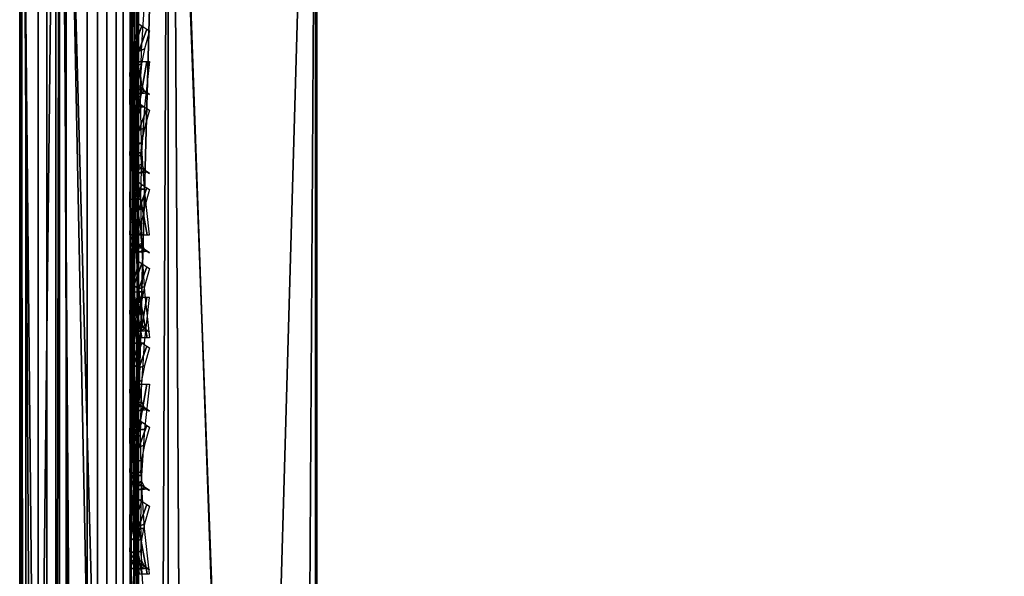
# Model space of a CAD drawing. Header units: inches. Extents: x 0 to 44.3, y -38.2 to 0.
# Tile 24 of 256: x 0 to 0.828, y -6.432 to -5.964. Entities that reach past the tile are written whole.
import ezdxf

# ---------------------------------------------------------------- set-up
doc = ezdxf.new("R2010")
doc.units = ezdxf.units.IN
doc.header["$LTSCALE"] = 0.03937
doc.header["$MEASUREMENT"] = 0
for name, color, linetype in [('A-FURN-3-ST', 151, 'Continuous'), ('A-FURN-3-ST-BK', 151, 'Continuous'), ('A-FURN-3-ST-SEAM', 250, 'Continuous'), ('A-FURN-3-STITCH', 15, 'Continuous')]:
    doc.layers.add(name, color=color, linetype=linetype)

msp = doc.modelspace()

# ---------------------------------------------------------------- meshes
at = {"layer": 'A-FURN-3-ST'}
mesh = msp.add_polyface(dxfattribs=at)
corners = [(0.25, -5.45055, 18), (0.25, -26.90087, 18), (2.36722, -5.49895, 18), (0.125, -26.90087, 17.96651), (0.125, -5.45055, 17.96651), (0.03349, -26.90087, 17.875), (0.03349, -5.45055, 17.875), (0, -26.90087, 17.75), (0, -5.45055, 17.75), (0, -5.28472, 17.73365), (0.00627, -5.27388, 17.78815), (0.0733, -5.25022, 17.9071), (0.10415, -5.24511, 17.93278), (0.17349, -5.23829, 17.96707), (0.25021, -5.23595, 17.97884), (0.17364, -5.03419, 17.90517), (0.00628, -5.10401, 17.73662), (0, -5.12528, 17.68526), (0.07337, -5.05758, 17.8487), (0.10425, -5.04756, 17.87289), (0, -27.50089, 5.25), (0, -4.85054, 5.25), (0.03349, -27.50089, 5.125), (0.03349, -4.85054, 5.125), (0.125, -27.50089, 5.03349), (0.125, -4.85054, 5.03349), (0.25, -27.50089, 5), (0.25, -4.85054, 5), (2.37844, -5.21447, 17.96252), (0.25042, -5.02961, 17.91621), (0, -4.60054, 16.9), (0, -27.75089, 16.9), (0, -4.97836, 17.60665), (0, -27.75089, 5.5), (0, -4.60054, 5.5), (2.38966, -4.89936, 5)]
mesh.append_faces([[corners[k] for k in face] for face in [(0, 1, 2), (1, 0, 3), (3, 0, 4), (3, 4, 5), (5, 4, 6), (5, 6, 7), (7, 6, 8), (9, 8, 10), (10, 8, 6), (10, 6, 11), (11, 6, 4), (11, 4, 12), (12, 4, 13), (14, 15, 13), (14, 13, 0), (0, 13, 4), (16, 17, 10), (10, 17, 9), (16, 10, 11, 18), (18, 11, 12, 19), (20, 21, 22), (22, 21, 23), (22, 23, 24), (24, 23, 25), (24, 25, 26), (26, 25, 27), (14, 28, 29), (14, 0, 2), (8, 30, 7), (7, 30, 31), (9, 17, 8), (8, 17, 32), (31, 30, 33), (33, 30, 34), (33, 34, 20), (20, 34, 21), (35, 26, 27)]])
mesh = msp.add_polyface(dxfattribs=at)
corners = [(6.71105, -27.53438, 18), (14.90176, -7.42289, 18), (12.8471, -6.90969, 18), (5.10824, -27.26616, 18), (10.77487, -6.47282, 18), (8.68791, -6.11288, 18), (3.49491, -27.07093, 18), (6.58907, -5.83034, 18), (1.87438, -26.94908, 18), (4.48121, -5.62561, 18), (2.36722, -5.49895, 18), (0.25, -26.90087, 18), (13.09232, -5.83737, 5.5), (13.0839, -5.87449, 5.30866), (10.97291, -5.42951, 5.30866), (12.98061, -6.32474, 5), (10.88642, -5.88328, 5), (13.02342, -6.13824, 5.03806), (10.92228, -5.69533, 5.03806), (10.95266, -5.53599, 5.14645), (13.0597, -5.98014, 5.14645), (8.77734, -5.51958, 5), (12.91072, -6.63219, 17.96252), (10.82813, -6.19315, 17.96252), (8.73073, -5.83141, 17.96252), (6.62139, -5.54748, 17.96252), (13.08417, -5.87396, 17.1847), (13.09232, -5.83737, 16.9), (10.9732, -5.42898, 17.1847), (13.05978, -5.98111, 17.45), (10.95284, -5.53697, 17.45), (13.02083, -6.15152, 17.67782), (10.92027, -5.70872, 17.67782), (12.96998, -6.37359, 17.85263), (10.87773, -5.93253, 17.85263), (8.7706, -5.56913, 17.85263), (15.05705, -6.84333, 5), (6.6008, -28.12417, 5), (5.02534, -27.86041, 5), (3.43955, -27.66838, 5), (6.65624, -5.23411, 5), (1.84667, -27.54845, 5), (4.52605, -5.02728, 5), (2.38966, -4.89936, 5), (0.25, -27.50089, 5)]
mesh.append_faces([[corners[k] for k in face] for face in [(0, 1, 2), (0, 2, 3), (3, 2, 4), (3, 4, 5), (3, 5, 6), (6, 5, 7), (6, 7, 8), (8, 7, 9), (8, 9, 10), (10, 11, 8), (12, 13, 14), (15, 16, 17), (17, 16, 18), (17, 18, 19, 20), (20, 19, 14, 13), (16, 21, 18), (2, 22, 4), (4, 22, 23), (4, 23, 5), (5, 23, 24), (5, 24, 7), (7, 24, 25), (26, 27, 28), (29, 26, 28, 30), (31, 29, 30, 32), (33, 31, 32, 34), (22, 33, 34, 23), (23, 34, 35, 24), (36, 37, 15), (15, 38, 16), (16, 38, 21), (21, 38, 39), (21, 39, 40), (40, 39, 41), (40, 41, 42), (42, 41, 43), (43, 41, 44)]])
at = {"layer": 'A-FURN-3-ST-BK'}
mesh = msp.add_polyface(dxfattribs=at)
corners = [(0.24888, -9.30748, 18.64367), (0.24896, -5.42813, 31.5747), (0.19376, -7.36165, 25.10734), (0.1244, -5.39572, 31.56497), (0.07284, -7.29731, 25.08804), (0.03332, -5.30812, 31.53869), (0.04696, -7.26803, 25.07925), (0.01203, -7.20172, 25.05936), (0.03331, -9.18744, 18.60766), (0, -9.06802, 18.57184), (0, -5.18868, 31.50286), (0.12436, -9.27504, 18.63394), (0.04732, -9.00648, 18.14587), (0.01213, -8.97531, 18.20791), (0.01214, -8.90396, 18.18194), (0.04737, -8.91998, 18.11437), (0.03349, -8.82856, 18.125), (0, -8.82856, 18.25), (0, -8.94079, 18.27662), (0.01211, -9.03868, 18.24969), (0, -9.02911, 18.35079), (0.07313, -8.92697, 18.08491), (0.125, -8.82856, 18.03349), (0.19473, -8.94244, 18.01962), (0.25, -8.82856, 18), (0.24973, -8.94388, 18.01359), (0.19452, -9.05021, 18.05882), (0.24948, -9.05302, 18.05324), (0.07304, -9.02006, 18.11883), (0.25, -5.45055, 18), (0.125, -5.45055, 18.03349), (0.03349, -5.45055, 18.125), (0, -5.45055, 18.25), (4.22877, -8.99417, 18), (2.23355, -9.0564, 18.03428), (2.24092, -8.8746, 18), (4.48121, -5.62561, 18), (2.36722, -5.49895, 18), (4.50271, -5.34172, 17.96252), (4.19208, -9.47167, 18.64367), (4.48204, -5.60319, 31.5747), (2.222, -9.35314, 18.64367), (2.36712, -5.47652, 31.5747), (2.26988, -5.33612, 31.91329), (4.29443, -5.45204, 31.91329)]
mesh.append_faces([[corners[k] for k in face] for face in [(0, 1, 2), (2, 1, 3), (2, 3, 4), (4, 3, 5), (4, 5, 6), (6, 5, 7), (6, 7, 8), (8, 7, 9), (9, 7, 10), (10, 7, 5), (6, 8, 4), (4, 8, 11), (4, 11, 2), (2, 11, 0), (12, 13, 14, 15), (15, 14, 16), (16, 14, 17), (17, 14, 18), (18, 14, 13), (18, 13, 19), (19, 20, 18), (15, 16, 21), (21, 16, 22), (21, 22, 23), (23, 22, 24), (23, 24, 25), (23, 25, 26), (26, 25, 27), (28, 12, 15, 21), (26, 28, 21, 23), (29, 24, 30), (30, 24, 22), (30, 22, 31), (31, 22, 16), (31, 16, 32), (32, 16, 17), (33, 34, 35), (35, 34, 25), (35, 25, 24), (34, 27, 25), (36, 33, 35), (36, 35, 37), (37, 35, 24), (37, 24, 29), (36, 37, 38), (32, 17, 10), (10, 17, 9), (9, 17, 18), (9, 18, 20), (39, 40, 41), (41, 40, 42), (41, 42, 0), (0, 42, 1), (43, 1, 42), (43, 42, 44), (44, 42, 40)]])
at = {"layer": 'A-FURN-3-ST-SEAM'}
mesh = msp.add_polyface(dxfattribs=at)
corners = [(0.05668, -5.45916, 17.85046), (0.039, -5.45916, 17.85149), (0.039, -5.28576, 17.83539), (0.05668, -5.28595, 17.83438), (0.039, -5.10904, 17.78471), (0.05668, -5.10941, 17.78376), (0.039, -4.93878, 17.69624), (0.05668, -4.93934, 17.69539), (0.00026, -4.90977, 17.74063), (0.00186, -4.91946, 17.72581), (0.00186, -5.09604, 17.81756), (0.00026, -5.08952, 17.83402), (0.00186, -5.27932, 17.87012), (0.00026, -5.2761, 17.88753), (0.00186, -5.45916, 17.88681), (0.00026, -5.45916, 17.90452), (0.02284, -5.45916, 17.85881), (0.02284, -5.28443, 17.8426), (0.02284, -5.10634, 17.79153), (0.02284, -4.93477, 17.70238), (0.09294, -5.45916, 17.92554), (0.1, -12.60944, 17.9), (0.1, -5.45916, 17.9), (0.09294, -5.27227, 17.90819), (0.1, -5.27711, 17.88312), (0.09294, -5.08179, 17.85357), (0.1, -5.0912, 17.82983), (0.09294, -4.89828, 17.75821), (0.08125, -4.89091, 17.76948), (0.08125, -5.07683, 17.86609), (0.08125, -5.26981, 17.92143), (0.08125, -5.45916, 17.939), (0.0655, -4.88646, 17.7763), (0.0655, -5.07383, 17.87367), (0.0655, -5.26833, 17.92944), (0.0655, -5.45916, 17.94716), (0.00512, -4.90038, 17.755), (0.00512, -5.0832, 17.84999), (0.00512, -5.27297, 17.90441), (0.00512, -5.45916, 17.92169), (0.08718, -4.93001, 17.70966), (0.09655, -4.92174, 17.72231), (0.09655, -5.09758, 17.81367), (0.08718, -5.10314, 17.79962), (0.09655, -5.28009, 17.86601), (0.08718, -5.28284, 17.85115), (0.09655, -5.45916, 17.88263), (0.08718, -5.45916, 17.86752), (0.1, -4.91229, 17.73687), (0.09655, -12.60944, 17.88263), (0.03043, -12.60944, 17.94586), (0.0655, -12.60944, 17.94716), (0.03043, -5.45916, 17.94586), (0.03043, -5.26856, 17.92817), (0.03043, -5.07431, 17.87246), (0.03043, -4.88717, 17.77522), (0.01552, -12.60944, 17.93618), (0.01552, -5.45916, 17.93618), (0.01552, -5.27033, 17.91865), (0.01552, -5.07787, 17.86346), (0.01552, -4.89246, 17.76712), (0.00512, -12.60944, 17.92169), (0.02284, -12.60944, 17.85881), (0.00186, -12.60944, 17.88681), (0.0734, -12.60944, 17.85626), (0.05668, -12.60944, 17.85046), (0.0734, -5.45916, 17.85626), (0.0734, -5.28489, 17.84008), (0.0734, -5.10728, 17.78915), (0.0734, -4.93617, 17.70024), (0.08718, -12.60944, 17.86752)]
mesh.append_faces([[corners[k] for k in face] for face in [(0, 1, 2, 3), (3, 2, 4, 5), (5, 4, 6, 7), (8, 9, 10, 11), (11, 10, 12, 13), (13, 12, 14, 15), (1, 16, 17, 2), (2, 17, 18, 4), (4, 18, 19, 6), (20, 21, 22), (20, 22, 23), (23, 22, 24), (23, 24, 25), (25, 24, 26), (25, 26, 27), (27, 28, 29, 25), (25, 29, 30, 23), (23, 30, 31, 20), (28, 32, 33, 29), (29, 33, 34, 30), (30, 34, 35, 31), (36, 8, 11, 37), (37, 11, 13, 38), (38, 13, 15, 39), (40, 41, 42, 43), (43, 42, 44, 45), (45, 44, 46, 47), (41, 48, 42), (42, 48, 26), (42, 26, 44), (44, 26, 24), (44, 24, 46), (46, 24, 22), (46, 22, 49), (50, 51, 35, 52), (52, 35, 34, 53), (53, 34, 33, 54), (54, 33, 32, 55), (56, 50, 52, 57), (57, 52, 53, 58), (58, 53, 54, 59), (59, 54, 55, 60), (61, 56, 57, 39), (39, 57, 58, 38), (38, 58, 59, 37), (37, 59, 60, 36), (62, 63, 14, 16), (16, 14, 12, 17), (17, 12, 10, 18), (18, 10, 9, 19), (64, 65, 0, 66), (66, 0, 3, 67), (67, 3, 5, 68), (68, 5, 7, 69), (70, 64, 66, 47), (47, 66, 67, 45), (45, 67, 68, 43), (43, 68, 69, 40)]])
mesh = msp.add_polyface(dxfattribs=at)
corners = [(0.0655, -5.36199, 31.53196), (0.03043, -5.36074, 31.5316), (0.03043, -7.805, 22.92507), (0.0655, -7.80625, 22.92543), (0.0655, -6.50551, 18.05284), (0.03043, -6.50551, 18.05414), (0.03043, -5.45916, 18.05414), (0.0655, -5.45916, 18.05284), (0.03043, -5.31671, 18.0452), (0.0655, -5.31687, 18.04391), (0.00026, -5.45916, 18.09548), (0.00512, -5.45916, 18.07831), (0.00512, -6.50551, 18.07831), (0.00026, -6.50551, 18.09548), (0.00026, -7.76523, 22.91378), (0.00512, -7.78175, 22.91847), (0.00512, -5.3375, 31.525), (0.00026, -5.32098, 31.52031), (0.00186, -5.30394, 31.51547), (0.00186, -7.7482, 22.90894), (0.00186, -6.50551, 18.11319), (0.00186, -5.45916, 18.11319), (0.0734, -5.45916, 18.14374), (0.05668, -5.45916, 18.14954), (0.05668, -6.50551, 18.14954), (0.0734, -6.50551, 18.14374), (0.05668, -8.59823, 18.14954), (0.0734, -8.59823, 18.14374), (0.0734, -7.71881, 22.90059), (0.05668, -7.71323, 22.89901), (0.05668, -5.26897, 31.50554), (0.0734, -5.27455, 31.50712), (0.08718, -5.28538, 31.5102), (0.08718, -7.72964, 22.90367), (0.08718, -6.50551, 18.13248), (0.08718, -5.45916, 18.13248), (0.1, -5.45916, 18.1), (0.09655, -5.3089, 18.10793), (0.09655, -5.45916, 18.11737), (0.1, -6.50551, 18.1), (0.09655, -6.50551, 18.11737), (0.1, -8.59823, 18.1), (0.1, -7.76088, 22.91254), (0.09655, -7.74418, 22.9078), (0.1, -5.31663, 31.51907), (0.09655, -5.29992, 31.51433), (0.09294, -5.45916, 18.07446), (0.1, -5.31105, 18.0907), (0.09294, -6.50551, 18.07446), (0.09294, -8.59823, 18.07446), (0.09294, -7.78545, 22.91952), (0.09294, -5.34119, 31.52605), (0.039, -5.26996, 31.50582), (0.039, -7.71422, 22.89929), (0.039, -6.50551, 18.14851), (0.039, -5.45916, 18.14851), (0.02284, -5.27701, 31.50782), (0.02284, -7.72127, 22.90129), (0.02284, -6.50551, 18.14119), (0.02284, -5.45916, 18.14119), (0.01552, -5.35143, 31.52896), (0.01552, -7.79568, 22.92243), (0.01552, -6.50551, 18.06382), (0.01552, -5.45916, 18.06382), (0.01552, -5.31551, 18.0548), (0.08125, -5.35415, 31.52973), (0.08125, -7.7984, 22.9232), (0.08125, -6.50551, 18.061), (0.08125, -5.45916, 18.061), (0.08125, -5.31586, 18.052)]
mesh.append_faces([[corners[k] for k in face] for face in [(0, 1, 2, 3), (4, 5, 6, 7), (7, 6, 8, 9), (10, 11, 12, 13), (14, 15, 16, 17), (17, 18, 19, 14), (13, 20, 21, 10), (22, 23, 24, 25), (25, 24, 26, 27), (28, 29, 30, 31), (31, 32, 33, 28), (25, 34, 35, 22), (36, 37, 38), (36, 38, 39), (39, 38, 40), (39, 40, 41), (42, 43, 44), (44, 43, 45), (46, 47, 36), (46, 36, 48), (48, 36, 39), (48, 39, 49), (50, 42, 51), (51, 42, 44), (52, 30, 29, 53), (54, 24, 23, 55), (32, 45, 43, 33), (34, 40, 38, 35), (56, 52, 53, 57), (58, 54, 55, 59), (18, 56, 57, 19), (20, 58, 59, 21), (60, 16, 15, 61), (62, 12, 11, 63), (1, 60, 61, 2), (5, 62, 63, 6), (6, 63, 64, 8), (65, 0, 3, 66), (67, 4, 7, 68), (68, 7, 9, 69), (51, 65, 66, 50), (48, 67, 68, 46)]])
mesh = msp.add_polyface(dxfattribs=at)
corners = [(0.05668, -27.09366, 17.83236), (0.039, -27.09386, 17.83337), (0.039, -26.91, 17.85149), (0.05668, -26.91, 17.85046), (0.039, -19.75972, 17.85149), (0.05668, -19.75972, 17.85046), (0.039, -12.60944, 17.85149), (0.05668, -12.60944, 17.85046), (0.039, -5.45916, 17.85149), (0.05668, -5.45916, 17.85046), (0.00026, -5.45916, 17.90452), (0.00186, -5.45916, 17.88681), (0.00186, -12.60944, 17.88681), (0.00026, -12.60944, 17.90452), (0.00186, -19.75972, 17.88681), (0.00026, -19.75972, 17.90452), (0.00186, -26.91, 17.88681), (0.00026, -26.91, 17.90452), (0.00186, -27.10069, 17.86802), (0.00026, -27.10411, 17.8854), (0.02284, -27.09528, 17.84056), (0.02284, -26.91, 17.85881), (0.02284, -19.75972, 17.85881), (0.02284, -12.60944, 17.85881), (0.02284, -5.45916, 17.85881), (0.1, -26.91, 17.9), (0.09294, -26.91, 17.92554), (0.1, -27.09514, 17.88252), (0.09294, -19.75972, 17.92554), (0.1, -19.75972, 17.9), (0.09294, -12.60944, 17.92554), (0.1, -12.60944, 17.9), (0.09294, -5.45916, 17.92554), (0.08125, -5.45916, 17.939), (0.08125, -12.60944, 17.939), (0.08125, -19.75972, 17.939), (0.08125, -26.91, 17.939), (0.08125, -27.11077, 17.91922), (0.09294, -27.10817, 17.90601), (0.0655, -5.45916, 17.94716), (0.0655, -12.60944, 17.94716), (0.0655, -19.75972, 17.94716), (0.0655, -26.91, 17.94716), (0.0655, -27.11235, 17.92722), (0.00512, -5.45916, 17.92169), (0.00512, -12.60944, 17.92169), (0.00512, -19.75972, 17.92169), (0.00512, -26.91, 17.92169), (0.00512, -27.10743, 17.90224), (0.08718, -5.45916, 17.86752), (0.09655, -5.45916, 17.88263), (0.09655, -12.60944, 17.88263), (0.08718, -12.60944, 17.86752), (0.09655, -19.75972, 17.88263), (0.08718, -19.75972, 17.86752), (0.09655, -26.91, 17.88263), (0.08718, -26.91, 17.86752), (0.09655, -27.09988, 17.86392), (0.08718, -27.09696, 17.8491), (0.1, -5.45916, 17.9), (0.03043, -27.1121, 17.92594), (0.03043, -26.91, 17.94586), (0.03043, -19.75972, 17.94586), (0.03043, -12.60944, 17.94586), (0.01552, -27.11023, 17.91645), (0.01552, -26.91, 17.93618), (0.01552, -19.75972, 17.93618), (0.01552, -12.60944, 17.93618), (0.0734, -27.09478, 17.83805), (0.0734, -26.91, 17.85626), (0.0734, -19.75972, 17.85626), (0.0734, -12.60944, 17.85626)]
mesh.append_faces([[corners[k] for k in face] for face in [(0, 1, 2, 3), (3, 2, 4, 5), (5, 4, 6, 7), (7, 6, 8, 9), (10, 11, 12, 13), (13, 12, 14, 15), (15, 14, 16, 17), (17, 16, 18, 19), (1, 20, 21, 2), (2, 21, 22, 4), (4, 22, 23, 6), (6, 23, 24, 8), (25, 26, 27), (26, 25, 28), (28, 25, 29), (28, 29, 30), (30, 29, 31), (30, 31, 32), (32, 33, 34, 30), (30, 34, 35, 28), (28, 35, 36, 26), (26, 36, 37, 38), (33, 39, 40, 34), (34, 40, 41, 35), (35, 41, 42, 36), (36, 42, 43, 37), (44, 10, 13, 45), (45, 13, 15, 46), (46, 15, 17, 47), (47, 17, 19, 48), (49, 50, 51, 52), (52, 51, 53, 54), (54, 53, 55, 56), (56, 55, 57, 58), (51, 59, 31), (51, 31, 53), (53, 31, 29), (53, 29, 55), (55, 29, 25), (55, 25, 27), (60, 43, 42, 61), (61, 42, 41, 62), (62, 41, 40, 63), (64, 60, 61, 65), (65, 61, 62, 66), (66, 62, 63, 67), (48, 64, 65, 47), (47, 65, 66, 46), (46, 66, 67, 45), (20, 18, 16, 21), (21, 16, 14, 22), (22, 14, 12, 23), (68, 0, 3, 69), (69, 3, 5, 70), (70, 5, 7, 71), (58, 68, 69, 56), (56, 69, 70, 54), (54, 70, 71, 52)]])
at = {"layer": 'A-FURN-3-STITCH'}
mesh = msp.add_polyface(dxfattribs=at)
corners = [(0.10928, -6.145, 18.04677), (0.10501, -6.10666, 18.04043), (0.10032, -6.10666, 18.03815), (0.10714, -6.145, 18.04825), (0.10243, -6.06783, 18.03659), (0.09775, -6.06783, 18.03432), (0.09601, -6.10666, 18.04107), (0.10283, -6.145, 18.05117), (0.10157, -6.02876, 18.03529), (0.09688, -6.02876, 18.03302), (0.09343, -6.06783, 18.03724), (0.09639, -6.10665, 18.04627), (0.10066, -6.145, 18.05261), (0.10243, -5.98969, 18.03653), (0.09774, -5.98969, 18.03426), (0.09257, -6.02876, 18.03594), (0.09381, -6.06783, 18.04243), (0.105, -5.95085, 18.0403), (0.10032, -5.95085, 18.03803), (0.09343, -5.98969, 18.03718), (0.09295, -6.02875, 18.04113), (0.10928, -5.9125, 18.04658), (0.1071, -5.9125, 18.048), (0.09601, -5.95085, 18.04095), (0.09381, -5.98968, 18.04237), (0.10278, -5.91249, 18.05092), (0.09638, -5.95085, 18.04614), (0.10066, -5.91249, 18.05242)]
mesh.append_faces([[corners[k] for k in face] for face in [(0, 1, 2, 3), (1, 4, 5, 2), (3, 2, 6, 7), (4, 8, 9, 5), (2, 5, 10, 6), (7, 6, 11, 12), (8, 13, 14, 9), (5, 9, 15, 10), (6, 10, 16, 11), (13, 17, 18, 14), (9, 14, 19, 15), (10, 15, 20, 16), (17, 21, 22, 18), (14, 18, 23, 19), (15, 19, 24, 20), (18, 22, 25, 23), (19, 23, 26, 24), (23, 25, 27, 26)]])
mesh = msp.add_polyface(dxfattribs=at)
corners = [(0.10066, -6.02118, 29.17813), (0.09639, -6.01851, 29.2169), (0.09601, -6.02357, 29.2181), (0.10283, -6.02258, 29.17846), (0.09381, -6.01329, 29.25557), (0.09343, -6.01834, 29.25676), (0.10032, -6.02641, 29.21877), (0.10714, -6.02542, 29.17913), (0.09295, -6.00554, 29.29388), (0.09257, -6.0106, 29.29508), (0.09775, -6.02118, 29.25743), (0.10501, -6.0242, 29.21825), (0.10928, -6.02687, 29.17947), (0.09381, -5.99532, 29.33162), (0.09343, -6.00038, 29.33281), (0.09688, -6.01344, 29.29575), (0.10243, -6.01897, 29.25691), (0.09638, -5.9827, 29.36853), (0.09601, -5.98775, 29.36973), (0.09774, -6.00322, 29.33348), (0.10157, -6.01123, 29.29523), (0.10066, -5.96774, 29.40441), (0.10278, -5.9692, 29.40475), (0.10032, -5.99059, 29.3704), (0.10243, -6.00101, 29.33296), (0.1071, -5.97204, 29.40542), (0.105, -5.98838, 29.36988), (0.10928, -5.97342, 29.40575)]
mesh.append_faces([[corners[k] for k in face] for face in [(0, 1, 2, 3), (1, 4, 5, 2), (3, 2, 6, 7), (4, 8, 9, 5), (2, 5, 10, 6), (7, 6, 11, 12), (8, 13, 14, 9), (5, 9, 15, 10), (6, 10, 16, 11), (13, 17, 18, 14), (9, 14, 19, 15), (10, 15, 20, 16), (17, 21, 22, 18), (14, 18, 23, 19), (15, 19, 24, 20), (18, 22, 25, 23), (19, 23, 26, 24), (23, 25, 27, 26)]])
mesh = msp.add_polyface(dxfattribs=at)
corners = [(0.10066, -6.23166, 17.94995), (0.09639, -6.19321, 17.95562), (0.09601, -6.19313, 17.96081), (0.10283, -6.23164, 17.95138), (0.09381, -6.15433, 17.95878), (0.09343, -6.15424, 17.96397), (0.10032, -6.19308, 17.96373), (0.10714, -6.23159, 17.9543), (0.09295, -6.11524, 17.9594), (0.09257, -6.11515, 17.96459), (0.09775, -6.15419, 17.96689), (0.10501, -6.19312, 17.96146), (0.10928, -6.23157, 17.95579), (0.09381, -6.07619, 17.95748), (0.09343, -6.07611, 17.96267), (0.09688, -6.1151, 17.96751), (0.10243, -6.15423, 17.96462), (0.09638, -6.03743, 17.95303), (0.09601, -6.03734, 17.95822), (0.09774, -6.07606, 17.96559), (0.10157, -6.11514, 17.96524), (0.10066, -5.99919, 17.94608), (0.10278, -5.99916, 17.94758), (0.10032, -6.0373, 17.96114), (0.10243, -6.0761, 17.96332), (0.1071, -5.99912, 17.9505), (0.105, -6.03733, 17.95887), (0.10928, -5.99909, 17.95192)]
mesh.append_faces([[corners[k] for k in face] for face in [(0, 1, 2, 3), (1, 4, 5, 2), (3, 2, 6, 7), (4, 8, 9, 5), (2, 5, 10, 6), (7, 6, 11, 12), (8, 13, 14, 9), (5, 9, 15, 10), (6, 10, 16, 11), (13, 17, 18, 14), (9, 14, 19, 15), (10, 15, 20, 16), (17, 21, 22, 18), (14, 18, 23, 19), (15, 19, 24, 20), (18, 22, 25, 23), (19, 23, 26, 24), (23, 25, 27, 26)]])
mesh = msp.add_polyface(dxfattribs=at)
corners = [(0.10066, -6.08785, 28.9434), (0.09639, -6.08517, 28.98218), (0.09601, -6.09023, 28.98337), (0.10283, -6.08924, 28.94373), (0.09381, -6.07995, 29.02084), (0.09343, -6.085, 29.02204), (0.10032, -6.09307, 28.98404), (0.10714, -6.09209, 28.94441), (0.09295, -6.0722, 29.05916), (0.09257, -6.07726, 29.06035), (0.09775, -6.08784, 29.02271), (0.10501, -6.09086, 28.98352), (0.10928, -6.09353, 28.94475), (0.09381, -6.06198, 29.09689), (0.09343, -6.06704, 29.09809), (0.09688, -6.0801, 29.06103), (0.10243, -6.08563, 29.02219), (0.09638, -6.04936, 29.13381), (0.09601, -6.05441, 29.135), (0.09774, -6.06988, 29.09876), (0.10157, -6.07789, 29.0605), (0.10066, -6.0344, 29.16968), (0.10278, -6.03586, 29.17003), (0.10032, -6.05725, 29.13568), (0.10243, -6.06767, 29.09824), (0.1071, -6.0387, 29.1707), (0.105, -6.05504, 29.13515), (0.10928, -6.04008, 29.17103)]
mesh.append_faces([[corners[k] for k in face] for face in [(0, 1, 2, 3), (1, 4, 5, 2), (3, 2, 6, 7), (4, 8, 9, 5), (2, 5, 10, 6), (7, 6, 11, 12), (8, 13, 14, 9), (5, 9, 15, 10), (6, 10, 16, 11), (13, 17, 18, 14), (9, 14, 19, 15), (10, 15, 20, 16), (17, 21, 22, 18), (14, 18, 23, 19), (15, 19, 24, 20), (18, 22, 25, 23), (19, 23, 26, 24), (23, 25, 27, 26)]])
mesh = msp.add_polyface(dxfattribs=at)
corners = [(0.10066, -6.15451, 28.70868), (0.09639, -6.15183, 28.74746), (0.09601, -6.15689, 28.74865), (0.10283, -6.15591, 28.70901), (0.09381, -6.14661, 28.78612), (0.09343, -6.15166, 28.78731), (0.10032, -6.15973, 28.74932), (0.10714, -6.15875, 28.70968), (0.09295, -6.13886, 28.82444), (0.09257, -6.14392, 28.82563), (0.09775, -6.15451, 28.78799), (0.10501, -6.15752, 28.7488), (0.10928, -6.16019, 28.71002), (0.09381, -6.12865, 28.86217), (0.09343, -6.1337, 28.86336), (0.09688, -6.14676, 28.8263), (0.10243, -6.15229, 28.78746), (0.09638, -6.11602, 28.89909), (0.09601, -6.12107, 28.90028), (0.09774, -6.13654, 28.86404), (0.10157, -6.14455, 28.82578), (0.10066, -6.10106, 28.93496), (0.10278, -6.10252, 28.93531), (0.10032, -6.12392, 28.90095), (0.10243, -6.13433, 28.86351), (0.1071, -6.10536, 28.93598), (0.105, -6.1217, 28.90043), (0.10928, -6.10674, 28.9363)]
mesh.append_faces([[corners[k] for k in face] for face in [(0, 1, 2, 3), (1, 4, 5, 2), (3, 2, 6, 7), (4, 8, 9, 5), (2, 5, 10, 6), (7, 6, 11, 12), (8, 13, 14, 9), (5, 9, 15, 10), (6, 10, 16, 11), (13, 17, 18, 14), (9, 14, 19, 15), (10, 15, 20, 16), (17, 21, 22, 18), (14, 18, 23, 19), (15, 19, 24, 20), (18, 22, 25, 23), (19, 23, 26, 24), (23, 25, 27, 26)]])
mesh = msp.add_polyface(dxfattribs=at)
corners = [(0.10066, -6.22117, 28.47396), (0.09639, -6.2185, 28.51273), (0.09601, -6.22355, 28.51393), (0.10283, -6.22257, 28.47429), (0.09381, -6.21327, 28.5514), (0.09343, -6.21832, 28.55259), (0.10032, -6.22639, 28.5146), (0.10714, -6.22541, 28.47496), (0.09295, -6.20552, 28.58971), (0.09257, -6.21058, 28.59091), (0.09775, -6.22117, 28.55326), (0.10501, -6.22418, 28.51407), (0.10928, -6.22685, 28.4753), (0.09381, -6.19531, 28.62745), (0.09343, -6.20036, 28.62864), (0.09688, -6.21342, 28.59158), (0.10243, -6.21895, 28.55274), (0.09638, -6.18268, 28.66436), (0.09601, -6.18773, 28.66556), (0.09774, -6.2032, 28.62931), (0.10157, -6.21121, 28.59106), (0.10066, -6.16772, 28.70024), (0.10278, -6.16918, 28.70058), (0.10032, -6.19058, 28.66623), (0.10243, -6.20099, 28.62879), (0.1071, -6.17203, 28.70125), (0.105, -6.18836, 28.66571), (0.10928, -6.17341, 28.70158)]
mesh.append_faces([[corners[k] for k in face] for face in [(0, 1, 2, 3), (1, 4, 5, 2), (3, 2, 6, 7), (4, 8, 9, 5), (2, 5, 10, 6), (7, 6, 11, 12), (8, 13, 14, 9), (5, 9, 15, 10), (6, 10, 16, 11), (13, 17, 18, 14), (9, 14, 19, 15), (10, 15, 20, 16), (17, 21, 22, 18), (14, 18, 23, 19), (15, 19, 24, 20), (18, 22, 25, 23), (19, 23, 26, 24), (23, 25, 27, 26)]])
mesh = msp.add_polyface(dxfattribs=at)
corners = [(0.10928, -6.43037, 18.04677), (0.10501, -6.39203, 18.04043), (0.10032, -6.39203, 18.03815), (0.10714, -6.43037, 18.04825), (0.10243, -6.3532, 18.03659), (0.09775, -6.3532, 18.03432), (0.09601, -6.39203, 18.04107), (0.10283, -6.43037, 18.05117), (0.10157, -6.31413, 18.03529), (0.09688, -6.31413, 18.03302), (0.09343, -6.3532, 18.03724), (0.09639, -6.39202, 18.04627), (0.10066, -6.43037, 18.05261), (0.10243, -6.27506, 18.03653), (0.09774, -6.27506, 18.03426), (0.09257, -6.31413, 18.03594), (0.09381, -6.3532, 18.04243), (0.105, -6.23622, 18.0403), (0.10032, -6.23623, 18.03803), (0.09343, -6.27506, 18.03718), (0.09295, -6.31413, 18.04113), (0.10928, -6.19787, 18.04658), (0.1071, -6.19787, 18.048), (0.09601, -6.23622, 18.04095), (0.09381, -6.27505, 18.04237), (0.10278, -6.19786, 18.05092), (0.09638, -6.23622, 18.04614), (0.10066, -6.19786, 18.05242)]
mesh.append_faces([[corners[k] for k in face] for face in [(0, 1, 2, 3), (1, 4, 5, 2), (3, 2, 6, 7), (4, 8, 9, 5), (2, 5, 10, 6), (7, 6, 11, 12), (8, 13, 14, 9), (5, 9, 15, 10), (6, 10, 16, 11), (13, 17, 18, 14), (9, 14, 19, 15), (10, 15, 20, 16), (17, 21, 22, 18), (14, 18, 23, 19), (15, 19, 24, 20), (18, 22, 25, 23), (19, 23, 26, 24), (23, 25, 27, 26)]])
mesh = msp.add_polyface(dxfattribs=at)
corners = [(0.10066, -6.28783, 28.23923), (0.09639, -6.28516, 28.27801), (0.09601, -6.29021, 28.2792), (0.10283, -6.28923, 28.23956), (0.09381, -6.27993, 28.31667), (0.09343, -6.28499, 28.31787), (0.10032, -6.29305, 28.27987), (0.10714, -6.29207, 28.24024), (0.09295, -6.27219, 28.35499), (0.09257, -6.27724, 28.35618), (0.09775, -6.28783, 28.31854), (0.10501, -6.29084, 28.27935), (0.10928, -6.29351, 28.24058), (0.09381, -6.26197, 28.39272), (0.09343, -6.26702, 28.39392), (0.09688, -6.28008, 28.35686), (0.10243, -6.28562, 28.31802), (0.09638, -6.24934, 28.42964), (0.09601, -6.2544, 28.43083), (0.09774, -6.26987, 28.39459), (0.10157, -6.27787, 28.35633), (0.10066, -6.23438, 28.46551), (0.10278, -6.23584, 28.46586), (0.10032, -6.25724, 28.43151), (0.10243, -6.26765, 28.39407), (0.1071, -6.23869, 28.46653), (0.105, -6.25503, 28.43098), (0.10928, -6.24007, 28.46686)]
mesh.append_faces([[corners[k] for k in face] for face in [(0, 1, 2, 3), (1, 4, 5, 2), (3, 2, 6, 7), (4, 8, 9, 5), (2, 5, 10, 6), (7, 6, 11, 12), (8, 13, 14, 9), (5, 9, 15, 10), (6, 10, 16, 11), (13, 17, 18, 14), (9, 14, 19, 15), (10, 15, 20, 16), (17, 21, 22, 18), (14, 18, 23, 19), (15, 19, 24, 20), (18, 22, 25, 23), (19, 23, 26, 24), (23, 25, 27, 26)]])
mesh = msp.add_polyface(dxfattribs=at)
corners = [(0.10066, -6.50319, 17.94995), (0.09639, -6.46474, 17.95562), (0.09601, -6.46466, 17.96081), (0.10283, -6.50317, 17.95138), (0.09381, -6.42585, 17.95878), (0.09343, -6.42577, 17.96397), (0.10032, -6.46461, 17.96373), (0.10714, -6.50312, 17.9543), (0.09295, -6.38677, 17.9594), (0.09257, -6.38668, 17.96459), (0.09775, -6.42572, 17.96689), (0.10501, -6.46465, 17.96146), (0.10928, -6.5031, 17.95579), (0.09381, -6.34772, 17.95748), (0.09343, -6.34764, 17.96267), (0.09688, -6.38663, 17.96751), (0.10243, -6.42576, 17.96462), (0.09638, -6.30896, 17.95303), (0.09601, -6.30887, 17.95822), (0.09774, -6.34759, 17.96559), (0.10157, -6.38667, 17.96524), (0.10066, -6.27072, 17.94608), (0.10278, -6.27069, 17.94758), (0.10032, -6.30883, 17.96114), (0.10243, -6.34763, 17.96332), (0.1071, -6.27065, 17.9505), (0.105, -6.30886, 17.95887), (0.10928, -6.27062, 17.95192)]
mesh.append_faces([[corners[k] for k in face] for face in [(0, 1, 2, 3), (1, 4, 5, 2), (3, 2, 6, 7), (4, 8, 9, 5), (2, 5, 10, 6), (7, 6, 11, 12), (8, 13, 14, 9), (5, 9, 15, 10), (6, 10, 16, 11), (13, 17, 18, 14), (9, 14, 19, 15), (10, 15, 20, 16), (17, 21, 22, 18), (14, 18, 23, 19), (15, 19, 24, 20), (18, 22, 25, 23), (19, 23, 26, 24), (23, 25, 27, 26)]])
mesh = msp.add_polyface(dxfattribs=at)
corners = [(0.10066, -6.35449, 28.00451), (0.09639, -6.35182, 28.04328), (0.09601, -6.35687, 28.04448), (0.10283, -6.35589, 28.00484), (0.09381, -6.34659, 28.08195), (0.09343, -6.35165, 28.08314), (0.10032, -6.35972, 28.04515), (0.10714, -6.35873, 28.00551), (0.09295, -6.33885, 28.12027), (0.09257, -6.3439, 28.12146), (0.09775, -6.35449, 28.08382), (0.10501, -6.3575, 28.04463), (0.10928, -6.36018, 28.00585), (0.09381, -6.32863, 28.158), (0.09343, -6.33368, 28.15919), (0.09688, -6.34675, 28.12213), (0.10243, -6.35228, 28.08329), (0.09638, -6.316, 28.19492), (0.09601, -6.32106, 28.19611), (0.09774, -6.33653, 28.15987), (0.10157, -6.34453, 28.12161), (0.10066, -6.30104, 28.23079), (0.10278, -6.30251, 28.23114), (0.10032, -6.3239, 28.19678), (0.10243, -6.33431, 28.15934), (0.1071, -6.30535, 28.23181), (0.105, -6.32169, 28.19626), (0.10928, -6.30673, 28.23213)]
mesh.append_faces([[corners[k] for k in face] for face in [(0, 1, 2, 3), (1, 4, 5, 2), (3, 2, 6, 7), (4, 8, 9, 5), (2, 5, 10, 6), (7, 6, 11, 12), (8, 13, 14, 9), (5, 9, 15, 10), (6, 10, 16, 11), (13, 17, 18, 14), (9, 14, 19, 15), (10, 15, 20, 16), (17, 21, 22, 18), (14, 18, 23, 19), (15, 19, 24, 20), (18, 22, 25, 23), (19, 23, 26, 24), (23, 25, 27, 26)]])
mesh = msp.add_polyface(dxfattribs=at)
corners = [(0.10066, -6.42115, 27.76979), (0.09639, -6.41848, 27.80856), (0.09601, -6.42353, 27.80976), (0.10283, -6.42255, 27.77012), (0.09381, -6.41325, 27.84723), (0.09343, -6.41831, 27.84842), (0.10032, -6.42638, 27.81043), (0.10714, -6.42539, 27.77079), (0.09295, -6.40551, 27.88554), (0.09257, -6.41056, 27.88674), (0.09775, -6.42115, 27.84909), (0.10501, -6.42416, 27.8099), (0.10928, -6.42684, 27.77113), (0.09381, -6.39529, 27.92328), (0.09343, -6.40035, 27.92447), (0.09688, -6.41341, 27.88741), (0.10243, -6.41894, 27.84857), (0.09638, -6.38266, 27.96019), (0.09601, -6.38772, 27.96139), (0.09774, -6.40319, 27.92514), (0.10157, -6.41119, 27.88689), (0.10066, -6.36771, 27.99607), (0.10278, -6.36917, 27.99641), (0.10032, -6.39056, 27.96206), (0.10243, -6.40098, 27.92462), (0.1071, -6.37201, 27.99708), (0.105, -6.38835, 27.96154), (0.10928, -6.37339, 27.99741)]
mesh.append_faces([[corners[k] for k in face] for face in [(0, 1, 2, 3), (1, 4, 5, 2), (3, 2, 6, 7), (4, 8, 9, 5), (2, 5, 10, 6), (7, 6, 11, 12), (8, 13, 14, 9), (5, 9, 15, 10), (6, 10, 16, 11), (13, 17, 18, 14), (9, 14, 19, 15), (10, 15, 20, 16), (17, 21, 22, 18), (14, 18, 23, 19), (15, 19, 24, 20), (18, 22, 25, 23), (19, 23, 26, 24), (23, 25, 27, 26)]])

doc.saveas('drawing.dxf')
